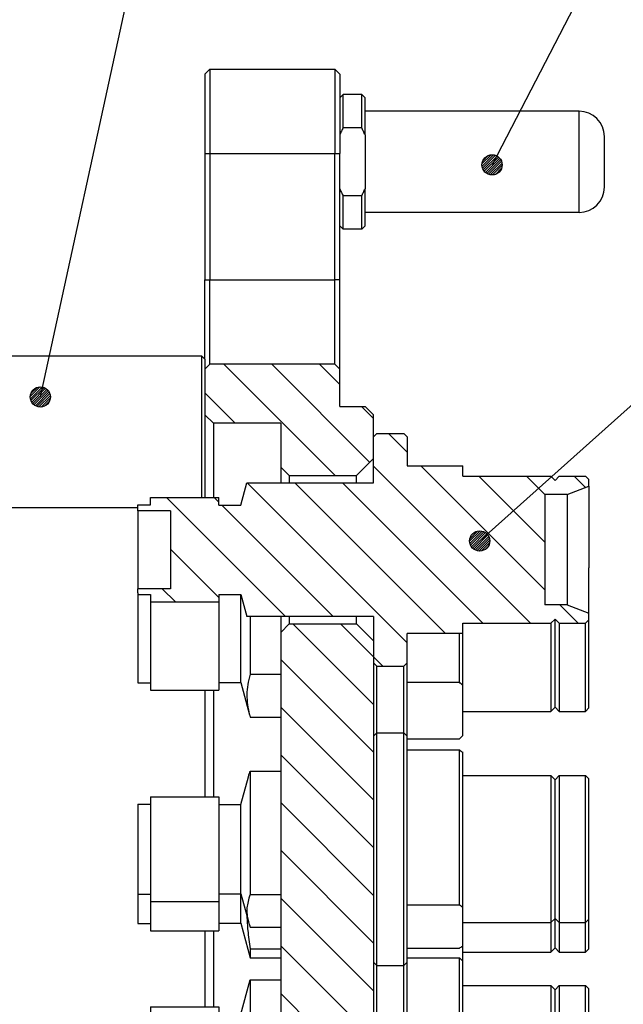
# Model space of a CAD drawing. Extents: x -401 to 590, y -380 to 320.
# Tile 13 of 54: x 274 to 310, y 12 to 70. Entities that reach past the tile are written whole.
import ezdxf

# ---------------------------------------------------------------- set-up
doc = ezdxf.new("R2010")
doc.units = 0
doc.linetypes.add('DASHED', pattern=[15, 7, -8])
doc.layers.get('0').update_dxf_attribs({"linetype": 'CONTINUOUS'})
doc.layers.add('1', color=7, linetype='CONTINUOUS')
pattern_1 = [(135, (0, 0), (-1.414214, -1.414214), [])]
pattern_2 = [(45, (0, 0), (-0.070710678, 0.070710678), [])]

# ---------------------------------------------------------------- blocks, each defined once
blk = doc.blocks.new('CON_PLATE__111', base_point=(285.439, -67.486))
at = {"linetype": 'CONTINUOUS'}
h = blk.add_hatch(dxfattribs=at)
h.set_pattern_fill('USER', color=5, scale=2, angle=135, pattern_type=0)
h.set_pattern_definition(pattern_1)
h.paths.add_polyline_path([(293.139, 50.014), (285.739, 50.014), (285.439, 49.714), (285.439, 48.414), (285.439, 47.014), (285.939, 46.514), (289.939, 46.514), (289.939, 43.914), (290.439, 43.414), (294.439, 43.414), (295.439, 44.414), (295.439, 45.714), (295.439, 47.014), (294.939, 47.514), (293.439, 47.514), (293.439, 49.714)])
h = blk.add_hatch(dxfattribs=at)
h.set_pattern_fill('USER', color=5, scale=2, angle=135, pattern_type=0)
h.set_pattern_definition(pattern_1)
h.paths.add_polyline_path([(295.439, 31.68), (295.439, 29.038), (295.439, 27.963), (295.439, 27.089), (295.439, 26.214), (295.439, 25.932), (295.439, 24.274), (295.439, 19.821), (295.439, 18.615), (295.439, 16.593), (295.439, 15.515), (295.439, 15.246), (295.439, 14.754), (295.439, 14.563), (295.439, 13.575), (295.439, 12.814), (295.439, 9.74), (295.439, 6.714), (295.439, 5.014), (294.439, 5.014), (294.439, 2.148), (294.439, -4.986), (295.439, -4.986), (295.439, -6.686), (295.439, -9.713), (295.439, -12.786), (295.439, -13.548), (295.439, -14.536), (295.439, -14.726), (295.439, -15.219), (295.439, -15.488), (295.439, -16.566), (295.439, -18.588), (295.439, -19.794), (295.439, -24.246), (295.439, -25.905), (295.439, -26.186), (295.439, -26.962), (295.439, -27.061), (295.439, -27.936), (295.439, -29.011), (295.439, -31.653), (295.439, -32.286), (295.439, -33.586), (294.439, -34.586), (290.439, -34.586), (289.939, -34.086), (289.939, 34.114), (290.439, 34.614), (294.439, 34.614), (295.439, 33.614), (295.439, 32.314)])
at = {"color": 5, "linetype": 'CONTINUOUS'}
for p, q in [((285.439, 67.214), (285.739, 67.514)), ((285.439, 67.214), (285.439, 62.514)), ((285.739, 67.514), (293.139, 67.514)), ((285.739, 67.514), (285.739, 62.514)), ((293.439, 67.214), (293.139, 67.514)), ((293.139, 67.514), (293.139, 62.514)), ((293.439, 67.214), (293.439, 65.814)), ((293.439, 65.814), (293.439, 64.964)), ((293.439, 64.964), (293.439, 63.607)), ((293.439, 63.607), (293.439, 62.514)), ((285.439, 62.514), (285.439, 55.014)), ((285.439, 62.514), (285.739, 62.514)), ((285.739, 62.514), (285.739, 55.014)), ((285.739, 62.514), (293.139, 62.514)), ((293.139, 62.514), (293.439, 62.514)), ((293.139, 55.014), (293.139, 62.514)), ((293.439, 60.421), (293.439, 62.514)), ((293.439, 59.064), (293.439, 60.421)), ((293.439, 58.214), (293.439, 59.064)), ((293.439, 55.014), (293.439, 58.214)), ((285.439, 55.014), (285.739, 55.014)), ((285.439, 50.314), (285.439, 55.014)), ((285.739, 50.014), (285.739, 55.014)), ((285.739, 55.014), (293.139, 55.014)), ((293.139, 50.014), (293.139, 55.014)), ((293.439, 55.014), (293.139, 55.014)), ((293.439, 49.714), (293.439, 55.014)), ((285.439, 50.314), (285.439, 49.714)), ((285.739, 50.014), (285.439, 49.714)), ((285.439, 49.714), (285.439, 48.414)), ((293.139, 50.014), (285.739, 50.014)), ((293.439, 49.714), (293.139, 50.014)), ((293.439, 47.514), (293.439, 49.714)), ((285.439, 48.414), (285.439, 47.014)), ((293.439, 47.514), (294.939, 47.514)), ((295.439, 47.014), (294.939, 47.514)), ((285.439, 47.014), (285.439, 43.614)), ((285.939, 46.514), (285.439, 47.014)), ((295.439, 45.714), (295.439, 47.014)), ((289.939, 46.514), (285.939, 46.514)), ((285.939, 46.514), (285.939, 42.114)), ((289.939, 46.514), (289.939, 43.914)), ((295.439, 44.414), (295.439, 45.714)), ((294.439, 43.414), (295.439, 44.414)), ((290.439, 43.414), (289.939, 43.914)), ((289.939, 43.914), (289.939, 42.974)), ((285.439, 43.614), (285.439, 42.114)), ((290.439, 43.414), (290.439, 42.974)), ((290.439, 43.414), (294.439, 43.414)), ((294.439, 42.974), (294.439, 43.414)), ((289.939, 35.054), (289.939, 34.114)), ((290.439, 35.054), (290.439, 34.614)), ((294.439, 34.614), (294.439, 35.054)), ((290.439, 34.614), (289.939, 34.114)), ((290.439, 34.614), (294.439, 34.614)), ((294.439, 34.614), (295.439, 33.614)), ((289.939, 34.114), (289.939, -34.086)), ((295.439, 33.614), (295.439, 32.314)), ((295.439, 32.314), (295.439, 31.68)), ((295.439, 31.68), (295.439, 29.038)), ((285.439, 30.689), (285.439, 24.363)), ((285.939, 30.689), (285.939, 24.363)), ((295.439, 29.038), (295.439, 27.963)), ((295.439, 27.963), (295.439, 27.089)), ((295.439, 27.089), (295.439, 26.214)), ((295.439, 26.214), (295.439, 25.932)), ((295.439, 25.932), (295.439, 24.274)), ((295.439, 24.274), (295.439, 19.821)), ((295.439, 19.821), (295.439, 18.615)), ((295.439, 18.615), (295.439, 16.593)), ((285.439, 16.414), (285.439, 11.915)), ((285.939, 16.414), (285.939, 11.915)), ((295.439, 16.593), (295.439, 15.515)), ((295.439, 15.515), (295.439, 15.246)), ((295.439, 15.246), (295.439, 14.754)), ((295.439, 14.754), (295.439, 14.563)), ((295.439, 14.563), (295.439, 13.575)), ((295.439, 13.575), (295.439, 12.814)), ((295.439, 12.814), (295.439, 9.74))]:
    blk.add_line(p, q, dxfattribs=at)
at = {"color": 5, "linetype": 'DASHED'}
for p, q in [((295.439, 42.974), (295.439, 44.414)), ((295.439, 35.054), (295.439, 33.614))]:
    blk.add_line(p, q, dxfattribs=at)
blk = doc.blocks.new('GUIDE_PIN_2__112', base_point=(293.439, 58.014))
at = {"color": 7, "linetype": 'CONTINUOUS'}
for p, q in [((293.439, 65.814), (293.639, 66.014)), ((294.739, 66.014), (293.639, 66.014)), ((293.639, 64.038), (293.639, 66.014)), ((294.939, 65.814), (294.739, 66.014)), ((294.739, 64.038), (294.739, 66.014)), ((294.939, 65.014), (294.939, 65.814)), ((294.939, 63.607), (294.939, 65.014)), ((307.639, 65.014), (294.939, 65.014)), ((294.739, 64.038), (293.639, 64.038)), ((294.939, 63.607), (294.939, 60.421)), ((309.139, 62.014), (309.139, 63.514)), ((309.139, 60.514), (309.139, 62.014)), ((294.939, 59.014), (294.939, 60.421)), ((294.739, 59.989), (293.639, 59.989)), ((293.639, 58.014), (293.639, 59.989)), ((294.739, 58.014), (294.739, 59.989)), ((294.939, 58.214), (294.939, 59.014)), ((307.639, 59.014), (294.939, 59.014)), ((293.439, 58.214), (293.639, 58.014)), ((294.739, 58.014), (293.639, 58.014)), ((294.939, 58.214), (294.739, 58.014))]:
    blk.add_line(p, q, dxfattribs=at)
at = {"color": 7, "linetype": 'DASHED'}
for p, q in [((293.439, 65.814), (293.439, 64.964)), ((293.439, 64.964), (293.439, 63.607)), ((293.439, 63.607), (293.439, 62.514)), ((293.439, 60.421), (293.439, 62.514)), ((293.439, 59.064), (293.439, 60.421)), ((293.439, 58.214), (293.439, 59.064))]:
    blk.add_line(p, q, dxfattribs=at)
at = {"color": 3, "linetype": 'CONTINUOUS'}
for p, q in [((307.639, 62.014), (307.639, 65.014)), ((307.639, 59.014), (307.639, 62.014))]:
    blk.add_line(p, q, dxfattribs=at)
at = {"color": 7, "linetype": 'CONTINUOUS'}
for centre, start, end in [((307.639, 63.514), 0, 90), ((307.639, 60.514), -90, 0)]:
    blk.add_arc(centre, 1.5, start, end, dxfattribs=at)
for points, knots in [([(293.639, 64.038), (293.602, 63.966), (293.567, 63.894), (293.535, 63.824), (293.501, 63.75), (293.469, 63.678), (293.439, 63.607)], [1.0386637, 1.0386637, 1.0386637, 1.0386637, 1.276482, 1.276482, 1.276482, 1.5141513, 1.5141513, 1.5141513, 1.5141513]), ([(294.939, 63.607), (294.909, 63.678), (294.877, 63.75), (294.842, 63.824), (294.81, 63.894), (294.775, 63.966), (294.739, 64.038)], [1.5682411, 1.5682411, 1.5682411, 1.5682411, 1.8059117, 1.8059117, 1.8059117, 2.0437287, 2.0437287, 2.0437287, 2.0437287]), ([(293.439, 60.421), (293.469, 60.349), (293.501, 60.277), (293.535, 60.203), (293.567, 60.133), (293.602, 60.062), (293.639, 59.989)], [1.4993696, 1.4993696, 1.4993696, 1.4993696, 1.7370389, 1.7370389, 1.7370389, 1.9748571, 1.9748571, 1.9748571, 1.9748571]), ([(294.739, 59.989), (294.775, 60.062), (294.81, 60.133), (294.842, 60.203), (294.877, 60.277), (294.909, 60.349), (294.939, 60.421)], [1.0918161, 1.0918161, 1.0918161, 1.0918161, 1.3296331, 1.3296331, 1.3296331, 1.5673036, 1.5673036, 1.5673036, 1.5673036])]:
    blk.add_open_spline(points, degree=3, knots=knots, dxfattribs=at)
blk = doc.blocks.new('SPACER__113', base_point=(255.779, 41.514))
at = {"color": 7, "linetype": 'CONTINUOUS'}
for p, q in [((262.779, 50.314), (262.979, 50.514)), ((262.979, 50.514), (262.979, 41.514)), ((262.979, 50.514), (267.779, 50.514)), ((267.779, 50.514), (267.779, 49.464)), ((273.779, 50.514), (273.779, 49.464)), ((273.779, 50.514), (285.239, 50.514)), ((285.239, 50.514), (285.239, 42.114)), ((285.439, 50.314), (285.239, 50.514)), ((267.779, 49.464), (273.779, 49.464)), ((255.779, 48.014), (256.279, 48.514)), ((256.279, 43.514), (256.279, 48.514)), ((256.779, 48.514), (256.279, 48.514)), ((255.779, 44.014), (255.779, 48.014)), ((255.779, 44.014), (256.279, 43.514)), ((256.779, 43.514), (256.279, 43.514)), ((267.779, 42.564), (267.779, 41.514)), ((267.779, 42.564), (273.779, 42.564)), ((273.779, 42.564), (273.779, 41.514)), ((262.779, 41.714), (262.979, 41.514)), ((262.979, 41.514), (267.779, 41.514)), ((273.779, 41.514), (281.459, 41.514))]:
    blk.add_line(p, q, dxfattribs=at)
at = {"color": 7, "linetype": 'DASHED'}
for p, q in [((262.779, 50.314), (262.779, 49.189)), ((285.439, 50.314), (285.439, 49.714)), ((285.439, 49.714), (285.439, 48.414)), ((262.779, 49.189), (262.779, 43.814)), ((285.439, 48.414), (285.439, 47.014)), ((285.439, 47.014), (285.439, 43.614)), ((262.779, 43.814), (262.779, 42.839)), ((285.439, 43.614), (285.439, 42.114)), ((262.779, 42.839), (262.779, 41.714))]:
    blk.add_line(p, q, dxfattribs=at)
blk = doc.blocks.new('CON_MALE_OUT__114', base_point=(281.459, 32.114))
at = {"linetype": 'CONTINUOUS'}
h = blk.add_hatch(dxfattribs=at)
h.set_pattern_fill('USER', scale=2, angle=135, pattern_type=0)
h.set_pattern_definition(pattern_1)
h.paths.add_polyline_path([(281.459, 36.454), (281.459, 36.704), (283.389, 36.704), (283.389, 41.324), (281.459, 41.324), (281.459, 41.679), (282.219, 41.679), (282.219, 42.114), (286.269, 42.114), (286.269, 41.664), (287.579, 41.664), (287.93, 42.974), (295.439, 42.974), (295.439, 44.414), (295.439, 45.714), (295.639, 45.914), (297.239, 45.914), (297.439, 45.714), (297.439, 43.989), (300.739, 43.989), (300.739, 43.374), (305.959, 43.374), (306.209, 43.124), (306.459, 43.374), (308.009, 43.374), (308.209, 43.174), (308.209, 42.78), (306.929, 42.289), (305.609, 42.289), (305.609, 35.739), (306.929, 35.739), (308.209, 35.247), (308.209, 34.854), (308.009, 34.654), (306.459, 34.654), (306.209, 34.904), (305.959, 34.654), (300.739, 34.654), (300.739, 34.039), (297.439, 34.039), (297.439, 32.314), (297.239, 32.114), (295.639, 32.114), (295.439, 32.314), (295.439, 33.614), (295.439, 35.054), (287.93, 35.054), (287.579, 36.364), (286.269, 36.364), (286.269, 35.914), (282.219, 35.914), (282.219, 36.349), (281.459, 36.349)])
at = {"color": 7, "linetype": 'CONTINUOUS'}
for p, q in [((295.439, 45.714), (295.639, 45.914)), ((295.439, 44.414), (295.439, 45.714)), ((295.639, 45.914), (297.239, 45.914)), ((297.439, 45.714), (297.239, 45.914)), ((297.439, 45.714), (297.439, 43.989)), ((295.439, 42.974), (295.439, 44.414)), ((297.439, 43.989), (300.739, 43.989)), ((300.739, 43.374), (300.739, 43.989)), ((300.739, 43.374), (305.959, 43.374)), ((306.209, 43.124), (305.959, 43.374)), ((306.209, 43.124), (306.459, 43.374)), ((306.459, 43.374), (308.009, 43.374)), ((308.209, 43.174), (308.009, 43.374)), ((287.579, 41.664), (287.93, 42.974)), ((287.93, 42.974), (295.439, 42.974)), ((306.929, 42.289), (308.209, 42.78)), ((308.209, 42.78), (308.209, 43.174)), ((308.209, 42.78), (308.209, 37.949)), ((282.219, 41.679), (282.219, 42.114)), ((282.219, 42.114), (286.269, 42.114)), ((286.269, 41.664), (286.269, 42.114)), ((305.609, 42.289), (305.609, 35.739)), ((306.929, 42.289), (305.609, 42.289)), ((306.929, 42.289), (306.929, 37.064)), ((281.459, 41.324), (281.459, 41.679)), ((281.459, 41.679), (282.219, 41.679)), ((286.269, 41.664), (287.579, 41.664)), ((281.459, 41.324), (281.459, 36.704)), ((283.389, 41.324), (281.459, 41.324)), ((283.389, 41.324), (283.389, 36.704)), ((308.209, 35.247), (308.209, 37.949)), ((306.929, 37.064), (306.929, 35.739)), ((283.389, 36.704), (281.459, 36.704)), ((281.459, 36.454), (281.459, 36.704)), ((281.459, 36.454), (281.459, 36.349)), ((281.459, 36.349), (282.219, 36.349)), ((282.219, 36.349), (282.219, 35.914)), ((286.269, 36.364), (287.579, 36.364)), ((286.269, 36.364), (286.269, 35.914)), ((287.579, 36.364), (287.93, 35.054)), ((282.219, 35.914), (286.269, 35.914)), ((306.929, 35.739), (305.609, 35.739)), ((306.929, 35.739), (308.209, 35.247)), ((295.439, 35.054), (287.93, 35.054)), ((295.439, 35.054), (295.439, 33.614)), ((308.209, 34.854), (308.209, 35.247)), ((300.739, 34.654), (305.959, 34.654)), ((300.739, 34.039), (300.739, 34.654)), ((306.209, 34.904), (305.959, 34.654)), ((306.209, 34.904), (306.459, 34.654)), ((306.459, 34.654), (308.009, 34.654)), ((308.209, 34.854), (308.009, 34.654)), ((300.739, 34.039), (297.439, 34.039)), ((297.439, 32.314), (297.439, 34.039)), ((295.439, 33.614), (295.439, 32.314)), ((295.439, 32.314), (295.639, 32.114)), ((295.639, 32.114), (297.239, 32.114)), ((297.439, 32.314), (297.239, 32.114))]:
    blk.add_line(p, q, dxfattribs=at)
blk = doc.blocks.new('CON_MALE_OUT_12__115', base_point=(281.459, 26.889))
at = {"color": 7, "linetype": 'DASHED'}
for p, q in [((308.209, 35.247), (308.209, 37.949)), ((306.929, 37.064), (306.929, 35.739)), ((281.459, 36.454), (281.459, 36.349)), ((282.219, 36.349), (282.219, 35.914)), ((286.269, 36.364), (286.269, 35.914)), ((295.439, 35.054), (295.439, 33.614)), ((308.209, 34.854), (308.209, 35.247)), ((300.739, 34.039), (300.739, 34.654)), ((297.439, 32.314), (297.439, 34.039)), ((295.439, 33.614), (295.439, 32.314)), ((295.439, 32.314), (295.439, 31.68)), ((295.439, 31.68), (295.439, 29.038)), ((295.439, 29.038), (295.439, 27.963)), ((295.639, 27.813), (295.639, 28.163)), ((297.239, 27.813), (297.239, 28.163)), ((295.439, 27.963), (295.439, 27.089)), ((295.639, 26.889), (295.639, 27.813)), ((297.239, 26.889), (297.239, 27.813)), ((297.439, 27.803), (297.439, 27.963)), ((297.439, 27.143), (297.439, 27.803)), ((297.439, 27.089), (297.439, 27.143))]:
    blk.add_line(p, q, dxfattribs=at)
at = {"color": 7, "linetype": 'CONTINUOUS'}
for p, q in [((281.459, 36.349), (281.459, 31.124)), ((287.579, 31.494), (287.579, 36.364)), ((282.219, 35.914), (282.219, 31.124)), ((286.269, 35.914), (286.269, 31.139)), ((288.128, 35.054), (288.128, 31.625)), ((305.959, 34.654), (305.959, 29.429)), ((306.209, 30.229), (306.209, 34.904)), ((306.459, 34.654), (306.459, 29.429)), ((308.009, 30.013), (308.009, 34.654)), ((308.209, 30.186), (308.209, 34.854)), ((300.539, 31.157), (300.539, 34.039)), ((300.739, 30.971), (300.739, 34.039)), ((295.639, 28.163), (295.639, 32.114)), ((297.239, 28.163), (297.239, 32.114)), ((297.439, 31.724), (297.439, 32.314)), ((288.128, 31.625), (289.939, 31.625)), ((297.439, 31.157), (297.439, 31.724)), ((281.459, 31.124), (282.219, 31.124)), ((282.219, 31.124), (282.219, 30.689)), ((286.269, 31.139), (287.579, 31.139)), ((286.269, 31.139), (286.269, 30.689)), ((287.579, 31.139), (287.579, 31.494)), ((287.579, 31.139), (288.094, 29.216)), ((297.439, 27.963), (297.439, 31.157)), ((297.439, 31.157), (300.539, 31.157)), ((300.739, 29.429), (300.739, 30.971)), ((282.219, 30.689), (286.269, 30.689)), ((306.209, 29.679), (306.209, 30.229)), ((308.009, 29.429), (308.009, 30.013)), ((308.209, 29.629), (308.209, 30.186)), ((300.739, 27.989), (300.739, 29.429)), ((300.739, 29.429), (305.959, 29.429)), ((306.209, 29.679), (305.959, 29.429)), ((306.209, 29.679), (306.459, 29.429)), ((306.459, 29.429), (308.009, 29.429)), ((308.209, 29.629), (308.009, 29.429)), ((288.128, 29.093), (289.939, 29.093)), ((297.439, 27.803), (300.539, 27.803))]:
    blk.add_line(p, q, dxfattribs=at)
for points, knots in [([(288.128, 31.625), (288.066, 31.412), (288.02, 31.214), (287.988, 31.025), (287.952, 30.817), (287.933, 30.618), (287.93, 30.421), (287.927, 30.222), (287.939, 30.023), (287.969, 29.817), (287.996, 29.627), (288.037, 29.428), (288.094, 29.216)], [0.984054, 0.984054, 0.984054, 0.984054, 1.600653, 1.600653, 1.600653, 2.207458, 2.207458, 2.207458, 2.813131, 2.813131, 2.813131, 3.427361, 3.427361, 3.427361, 3.427361]), ([(300.739, 30.971), (300.707, 31.002), (300.674, 31.033), (300.64, 31.064), (300.607, 31.095), (300.573, 31.126), (300.539, 31.157)], [2.3377258, 2.3377258, 2.3377258, 2.3377258, 2.4734801, 2.4734801, 2.4734801, 2.6110385, 2.6110385, 2.6110385, 2.6110385]), ([(288.094, 29.216), (288.099, 29.196), (288.105, 29.175), (288.11, 29.155), (288.116, 29.134), (288.122, 29.114), (288.128, 29.093)], [5.8187074, 5.8187074, 5.8187074, 5.8187074, 5.8822701, 5.8822701, 5.8822701, 5.9459599, 5.9459599, 5.9459599, 5.9459599]), ([(300.539, 27.803), (300.573, 27.834), (300.607, 27.865), (300.64, 27.896), (300.674, 27.927), (300.707, 27.958), (300.739, 27.989)], [1.9818255, 1.9818255, 1.9818255, 1.9818255, 2.119384, 2.119384, 2.119384, 2.2551383, 2.2551383, 2.2551383, 2.2551383])]:
    blk.add_open_spline(points, degree=3, knots=knots, dxfattribs=at)
blk = doc.blocks.new('CON_MALE_OUT_11__118', base_point=(281.459, 12.614))
at = {"color": 7, "linetype": 'DASHED'}
for p, q in [((295.639, 16.064), (295.639, 26.414)), ((297.239, 16.064), (297.239, 26.414)), ((295.439, 26.214), (295.439, 25.932)), ((295.439, 25.932), (295.439, 24.274)), ((297.439, 25.514), (297.439, 26.214)), ((297.439, 20.913), (297.439, 25.514)), ((300.539, 19.931), (300.539, 25.514)), ((300.739, 23.874), (300.739, 25.314)), ((288.128, 24.214), (288.128, 19.726)), ((295.439, 24.274), (295.439, 19.821)), ((300.739, 19.608), (300.739, 23.874)), ((305.959, 23.874), (305.959, 16.903)), ((306.209, 17.466), (306.209, 23.624)), ((306.459, 23.874), (306.459, 16.903)), ((308.009, 17.334), (308.009, 23.874)), ((308.209, 17.434), (308.209, 23.674)), ((282.219, 22.614), (282.219, 22.179)), ((286.269, 22.614), (286.269, 22.164)), ((281.459, 22.179), (281.459, 18.598)), ((282.219, 22.179), (282.219, 18.598)), ((286.269, 22.164), (286.269, 18.613)), ((287.579, 18.815), (287.579, 22.164)), ((297.439, 19.931), (297.439, 20.913)), ((297.439, 18.384), (297.439, 19.931)), ((295.439, 19.821), (295.439, 18.615)), ((300.739, 17.807), (300.739, 19.608)), ((287.579, 18.613), (287.579, 18.815)), ((282.219, 18.598), (282.219, 18.163)), ((286.269, 18.613), (286.269, 18.163)), ((295.439, 18.615), (295.439, 16.593)), ((297.439, 17.95), (297.439, 18.384)), ((297.439, 15.515), (297.439, 17.95)), ((300.739, 16.903), (300.739, 17.807)), ((306.209, 17.459), (306.209, 17.466)), ((306.209, 17.153), (306.209, 17.459)), ((308.009, 17.235), (308.009, 17.334)), ((308.009, 16.903), (308.009, 17.235)), ((308.209, 17.419), (308.209, 17.434)), ((308.209, 17.103), (308.209, 17.419)), ((295.439, 16.593), (295.439, 15.515)), ((300.739, 15.526), (300.739, 16.903)), ((295.639, 15.715), (295.639, 16.064)), ((297.239, 15.715), (297.239, 16.064)), ((295.439, 15.515), (295.439, 15.246)), ((295.439, 15.246), (295.439, 14.754)), ((295.639, 14.888), (295.639, 15.715)), ((297.239, 14.888), (297.239, 15.715)), ((297.439, 15.383), (297.439, 15.515)), ((297.439, 14.815), (297.439, 15.383)), ((295.439, 14.754), (295.439, 14.563)), ((295.639, 14.363), (295.639, 14.888)), ((297.239, 14.363), (297.239, 14.888)), ((297.439, 14.563), (297.439, 14.815)), ((300.739, 14.444), (300.739, 14.615)), ((295.439, 14.563), (295.439, 13.575)), ((295.639, 12.614), (295.639, 14.363)), ((297.239, 12.614), (297.239, 14.363)), ((297.439, 14.121), (297.439, 14.563)), ((297.439, 13.514), (297.439, 14.121)), ((300.539, 13.514), (300.539, 14.121)), ((300.739, 13.714), (300.739, 14.444)), ((295.439, 13.575), (295.439, 12.814)), ((297.439, 12.814), (297.439, 13.514))]:
    blk.add_line(p, q, dxfattribs=at)
at = {"color": 7, "linetype": 'CONTINUOUS'}
for p, q in [((281.459, 18.598), (281.459, 16.849)), ((282.219, 18.163), (282.219, 16.849)), ((286.269, 18.163), (286.269, 16.864)), ((287.579, 18.189), (287.579, 18.613)), ((287.579, 16.864), (287.579, 18.189)), ((306.209, 15.404), (306.209, 17.153)), ((308.209, 15.354), (308.209, 17.103)), ((281.459, 16.849), (282.219, 16.849)), ((282.219, 16.849), (282.219, 16.414)), ((282.219, 16.414), (286.269, 16.414)), ((286.269, 16.864), (287.579, 16.864)), ((286.269, 16.864), (286.269, 16.414)), ((287.579, 16.864), (288.128, 14.814)), ((305.959, 16.903), (305.959, 15.154)), ((306.459, 16.903), (306.459, 15.154)), ((308.009, 15.154), (308.009, 16.903)), ((288.128, 15.341), (289.939, 15.341)), ((288.128, 15.341), (288.128, 14.814)), ((300.739, 15.154), (300.739, 15.526)), ((306.209, 15.404), (305.959, 15.154)), ((306.209, 15.404), (306.459, 15.154)), ((308.209, 15.354), (308.009, 15.154)), ((288.128, 14.814), (289.939, 14.814)), ((300.739, 15.154), (305.959, 15.154)), ((300.739, 14.615), (300.739, 15.154)), ((306.459, 15.154), (308.009, 15.154))]:
    blk.add_line(p, q, dxfattribs=at)
blk.add_open_spline([(287.932, 17.293), (287.938, 17.012), (287.955, 16.728), (287.983, 16.434), (288.015, 16.091), (288.063, 15.73), (288.128, 15.341)], degree=3, knots=[3.432617, 3.432617, 3.432617, 3.432617, 4.28857, 4.28857, 4.28857, 5.391423, 5.391423, 5.391423, 5.391423], dxfattribs=at)
blk = doc.blocks.new('CON_MALE_SET_OUT__121', base_point=(281.459, -45.886))
for name, p in [('CON_MALE_OUT__114', (281.459, 32.114)), ('CON_MALE_OUT_12__115', (281.459, 26.889)), ('CON_MALE_OUT_11__118', (281.459, 12.614))]:
    blk.add_blockref(name, p)
blk = doc.blocks.new('COMMON_PARTS__122', base_point=(255.779, -67.486))
for name, p in [('CON_PLATE__111', (285.439, -67.486)), ('GUIDE_PIN_2__112', (293.439, 58.014)), ('SPACER__113', (255.779, 41.514)), ('CON_MALE_SET_OUT__121', (281.459, -45.886))]:
    blk.add_blockref(name, p)
blk = doc.blocks.new('CON_MALE_IN_6__123', base_point=(281.459, -15.688))
at = {"color": 7, "linetype": 'CONTINUOUS'}
for p, q in [((295.439, -2.088), (295.639, -1.888)), ((295.639, -6.148), (295.639, -1.888)), ((295.639, -1.888), (297.239, -1.888)), ((297.239, -6.148), (297.239, -1.888)), ((297.439, -2.088), (297.239, -1.888)), ((297.439, -2.738), (297.439, -2.088)), ((297.439, -2.788), (297.439, -2.738)), ((297.439, -3.34), (297.439, -2.788)), ((297.439, -2.788), (300.539, -2.788)), ((300.739, -2.988), (300.539, -2.788)), ((300.539, -3.34), (300.539, -2.788)), ((297.439, -3.786), (297.439, -3.34)), ((300.539, -3.786), (300.539, -3.34)), ((300.739, -4.13), (300.739, -2.988)), ((297.439, -5.986), (297.439, -3.786)), ((297.439, -3.786), (300.539, -3.786)), ((287.579, -6.138), (288.128, -4.088)), ((288.128, -4.088), (289.939, -4.088)), ((288.128, -4.088), (288.128, -4.686)), ((300.739, -4.346), (300.739, -4.13)), ((300.739, -4.428), (300.739, -4.346)), ((300.739, -4.428), (305.959, -4.428)), ((300.739, -5.786), (300.739, -4.428)), ((305.959, -4.428), (305.959, -13.148)), ((306.209, -4.678), (305.959, -4.428)), ((306.209, -4.678), (306.459, -4.428)), ((306.459, -4.428), (306.459, -13.148)), ((306.459, -4.428), (308.009, -4.428)), ((308.209, -4.628), (308.009, -4.428)), ((308.009, -7.12), (308.009, -4.428)), ((308.209, -7.196), (308.209, -4.628)), ((288.128, -4.686), (288.128, -4.934)), ((288.128, -4.934), (289.939, -4.934)), ((306.209, -7.215), (306.209, -4.678)), ((282.219, -5.688), (286.269, -5.688)), ((282.219, -5.688), (282.219, -6.123)), ((286.269, -5.688), (286.269, -6.138)), ((300.739, -9.639), (300.739, -5.786)), ((281.459, -6.123), (281.459, -11.453)), ((281.459, -6.123), (282.219, -6.123)), ((282.219, -6.123), (282.219, -11.453)), ((286.269, -6.138), (287.579, -6.138)), ((286.269, -6.138), (286.269, -11.438)), ((287.579, -7.774), (287.579, -6.138)), ((295.639, -6.886), (295.639, -6.148)), ((297.239, -6.886), (297.239, -6.148)), ((297.439, -6.686), (297.439, -5.986)), ((295.639, -12.586), (295.639, -6.886)), ((297.239, -12.586), (297.239, -6.886)), ((297.439, -9.983), (297.439, -6.686)), ((306.209, -12.898), (306.209, -7.215)), ((308.009, -13.148), (308.009, -7.12)), ((308.209, -12.948), (308.209, -7.196)), ((287.579, -11.438), (287.579, -7.774)), ((288.128, -9.612), (289.939, -9.612)), ((288.128, -9.612), (288.128, -13.488)), ((300.739, -13.148), (300.739, -9.639)), ((297.439, -12.786), (297.439, -9.983)), ((297.439, -9.983), (300.539, -9.983)), ((300.539, -13.486), (300.539, -9.983)), ((281.459, -11.453), (282.219, -11.453)), ((282.219, -11.453), (282.219, -11.888)), ((286.269, -11.438), (287.579, -11.438)), ((286.269, -11.438), (286.269, -11.888)), ((287.579, -11.438), (288.128, -13.488)), ((282.219, -11.888), (286.269, -11.888)), ((295.639, -14.336), (295.639, -12.586)), ((297.239, -14.336), (297.239, -12.586)), ((297.439, -13.112), (297.439, -12.786)), ((297.439, -13.486), (297.439, -13.112)), ((300.739, -13.148), (305.959, -13.148)), ((300.739, -13.686), (300.739, -13.148)), ((306.209, -12.898), (305.959, -13.148)), ((306.209, -12.898), (306.459, -13.148)), ((306.459, -13.148), (308.009, -13.148)), ((308.209, -12.948), (308.009, -13.148)), ((288.128, -13.488), (289.939, -13.488)), ((297.439, -14.094), (297.439, -13.486)), ((300.539, -14.094), (300.539, -13.486)), ((300.739, -14.417), (300.739, -13.686)), ((297.439, -14.536), (297.439, -14.094)), ((300.539, -14.788), (300.539, -14.094)), ((300.739, -14.588), (300.539, -14.788)), ((300.739, -14.588), (300.739, -14.417)), ((297.439, -14.788), (300.539, -14.788))]:
    blk.add_line(p, q, dxfattribs=at)
at = {"color": 7, "linetype": 'DASHED'}
for p, q in [((295.439, -2.088), (295.439, -2.628)), ((295.439, -2.628), (295.439, -4.028)), ((295.439, -4.028), (295.439, -4.746)), ((295.439, -4.746), (295.439, -4.833)), ((295.439, -4.833), (295.439, -4.986)), ((295.439, -4.986), (295.439, -6.686)), ((295.439, -6.686), (295.439, -9.713)), ((295.439, -9.713), (295.439, -12.786)), ((295.439, -12.786), (295.439, -13.548)), ((295.439, -13.548), (295.439, -14.536)), ((295.439, -14.536), (295.439, -14.726)), ((295.639, -14.861), (295.639, -14.336)), ((297.239, -14.861), (297.239, -14.336)), ((297.439, -14.788), (297.439, -14.536)), ((295.439, -14.726), (295.439, -15.219)), ((295.639, -15.688), (295.639, -14.861)), ((297.239, -15.688), (297.239, -14.861)), ((297.439, -15.356), (297.439, -14.788)), ((295.439, -15.219), (295.439, -15.488)), ((297.439, -15.488), (297.439, -15.356))]:
    blk.add_line(p, q, dxfattribs=at)
at = {"color": 7, "linetype": 'CONTINUOUS'}
for points, knots in [([(300.739, -4.13), (300.707, -4.073), (300.674, -4.015), (300.64, -3.957), (300.607, -3.9), (300.573, -3.843), (300.539, -3.786)], [2.3377258, 2.3377258, 2.3377258, 2.3377258, 2.5366223, 2.5366223, 2.5366223, 2.735789, 2.735789, 2.735789, 2.735789]), ([(288.128, -4.934), (288.063, -5.349), (288.015, -5.733), (287.983, -6.1), (287.947, -6.503), (287.93, -6.889), (287.93, -7.273), (287.93, -7.656), (287.947, -8.042), (287.983, -8.445), (288.015, -8.812), (288.063, -9.197), (288.128, -9.612)], [0.984054, 0.984054, 0.984054, 0.984054, 2.159324, 2.159324, 2.159324, 3.333489, 3.333489, 3.333489, 4.507655, 4.507655, 4.507655, 5.682925, 5.682925, 5.682925, 5.682925]), ([(300.539, -9.983), (300.573, -9.925), (300.607, -9.868), (300.64, -9.812), (300.674, -9.754), (300.707, -9.696), (300.739, -9.639)], [1.9818255, 1.9818255, 1.9818255, 1.9818255, 2.1809923, 2.1809923, 2.1809923, 2.3798888, 2.3798888, 2.3798888, 2.3798888])]:
    blk.add_open_spline(points, degree=3, knots=knots, dxfattribs=at)
blk = doc.blocks.new('CON_MALE_IN_7__124', base_point=(281.459, 1.915))
at = {"color": 7, "linetype": 'DASHED'}
for p, q in [((295.439, 15.515), (295.439, 15.246)), ((295.439, 15.246), (295.439, 14.754)), ((295.639, 14.888), (295.639, 15.715)), ((297.239, 14.888), (297.239, 15.715)), ((297.439, 15.383), (297.439, 15.515)), ((297.439, 14.815), (297.439, 15.383)), ((295.439, 14.754), (295.439, 14.563)), ((295.639, 14.363), (295.639, 14.888)), ((297.239, 14.363), (297.239, 14.888)), ((297.439, 14.563), (297.439, 14.815)), ((295.439, 14.563), (295.439, 13.575)), ((295.439, 13.575), (295.439, 12.814)), ((295.439, 12.814), (295.439, 9.74)), ((295.439, 9.74), (295.439, 6.714)), ((295.439, 6.714), (295.439, 5.014)), ((295.439, 5.014), (295.439, 4.86)), ((295.439, 4.86), (295.439, 4.774)), ((295.439, 4.774), (295.439, 4.055)), ((295.439, 4.055), (295.439, 2.655)), ((295.439, 2.655), (295.439, 2.148)), ((295.439, 2.148), (295.439, 2.115))]:
    blk.add_line(p, q, dxfattribs=at)
at = {"color": 7, "linetype": 'CONTINUOUS'}
for p, q in [((297.439, 14.815), (300.539, 14.815)), ((300.739, 14.615), (300.539, 14.815)), ((300.539, 14.121), (300.539, 14.815)), ((300.739, 14.444), (300.739, 14.615)), ((295.639, 12.614), (295.639, 14.363)), ((297.239, 12.614), (297.239, 14.363)), ((297.439, 14.121), (297.439, 14.563)), ((297.439, 13.514), (297.439, 14.121)), ((300.539, 13.514), (300.539, 14.121)), ((300.739, 13.714), (300.739, 14.444)), ((287.579, 11.465), (288.128, 13.515)), ((288.128, 13.515), (289.939, 13.515)), ((288.128, 13.515), (288.128, 9.639)), ((297.439, 12.814), (297.439, 13.514)), ((300.539, 10.01), (300.539, 13.514)), ((300.739, 13.175), (300.739, 13.714)), ((300.739, 13.175), (305.959, 13.175)), ((300.739, 9.666), (300.739, 13.175)), ((305.959, 13.175), (305.959, 4.455)), ((306.209, 12.925), (305.959, 13.175)), ((306.209, 12.925), (306.459, 13.175)), ((306.209, 7.242), (306.209, 12.925)), ((306.459, 13.175), (306.459, 4.455)), ((306.459, 13.175), (308.009, 13.175)), ((308.209, 12.975), (308.009, 13.175)), ((308.009, 7.147), (308.009, 13.175)), ((308.209, 7.223), (308.209, 12.975)), ((295.639, 6.914), (295.639, 12.614)), ((297.239, 6.914), (297.239, 12.614)), ((297.439, 11.058), (297.439, 12.814)), ((282.219, 11.915), (282.219, 11.48)), ((282.219, 11.915), (286.269, 11.915)), ((286.269, 11.915), (286.269, 11.465)), ((281.459, 11.48), (282.219, 11.48)), ((281.459, 11.48), (281.459, 6.15)), ((282.219, 11.48), (282.219, 6.15)), ((286.269, 11.465), (286.269, 6.165)), ((286.269, 11.465), (287.579, 11.465)), ((287.579, 7.801), (287.579, 11.465)), ((297.439, 10.01), (297.439, 11.058)), ((297.439, 10.01), (300.539, 10.01)), ((297.439, 6.714), (297.439, 10.01)), ((288.128, 9.639), (289.939, 9.639)), ((300.739, 5.814), (300.739, 9.666)), ((287.579, 6.165), (287.579, 7.801)), ((306.209, 4.705), (306.209, 7.242)), ((308.009, 4.455), (308.009, 7.147)), ((308.209, 4.655), (308.209, 7.223)), ((295.639, 6.175), (295.639, 6.914)), ((297.239, 6.175), (297.239, 6.914)), ((297.439, 6.014), (297.439, 6.714)), ((281.459, 6.15), (282.219, 6.15)), ((282.219, 6.15), (282.219, 5.715)), ((286.269, 6.165), (287.579, 6.165)), ((286.269, 6.165), (286.269, 5.715)), ((287.579, 6.165), (288.128, 4.115)), ((295.639, 1.915), (295.639, 6.175)), ((297.239, 1.915), (297.239, 6.175)), ((297.439, 4.501), (297.439, 6.014)), ((282.219, 5.715), (286.269, 5.715)), ((300.739, 4.455), (300.739, 5.814)), ((288.128, 4.961), (289.939, 4.961)), ((288.128, 4.961), (288.128, 4.714)), ((288.128, 4.714), (288.128, 4.115)), ((306.209, 4.705), (305.959, 4.455)), ((306.209, 4.705), (306.459, 4.455)), ((288.128, 4.115), (289.939, 4.115)), ((297.439, 3.813), (297.439, 4.501)), ((300.739, 4.455), (305.959, 4.455)), ((300.739, 4.374), (300.739, 4.455)), ((300.739, 4.157), (300.739, 4.374)), ((300.739, 3.015), (300.739, 4.157)), ((306.459, 4.455), (308.009, 4.455)), ((308.209, 4.655), (308.009, 4.455)), ((297.439, 3.813), (300.539, 3.813)), ((297.439, 3.368), (297.439, 3.813)), ((300.539, 3.368), (300.539, 3.813)), ((297.439, 2.815), (297.439, 3.368)), ((300.539, 2.815), (300.539, 3.368)), ((300.739, 3.015), (300.539, 2.815)), ((297.439, 2.815), (300.539, 2.815)), ((297.439, 2.115), (297.439, 2.815)), ((295.439, 2.115), (295.639, 1.915)), ((295.639, 1.915), (297.239, 1.915)), ((297.439, 2.115), (297.239, 1.915))]:
    blk.add_line(p, q, dxfattribs=at)
for points, knots in [([(300.739, 9.666), (300.707, 9.723), (300.674, 9.781), (300.64, 9.839), (300.607, 9.895), (300.573, 9.953), (300.539, 10.01)], [2.3377258, 2.3377258, 2.3377258, 2.3377258, 2.5366223, 2.5366223, 2.5366223, 2.735789, 2.735789, 2.735789, 2.735789]), ([(288.128, 9.639), (288.063, 9.224), (288.015, 8.839), (287.983, 8.473), (287.947, 8.07), (287.93, 7.684), (287.93, 7.3), (287.93, 6.916), (287.947, 6.53), (287.983, 6.127), (288.015, 5.76), (288.063, 5.376), (288.128, 4.961)], [0.984054, 0.984054, 0.984054, 0.984054, 2.159324, 2.159324, 2.159324, 3.333489, 3.333489, 3.333489, 4.507655, 4.507655, 4.507655, 5.682925, 5.682925, 5.682925, 5.682925]), ([(300.539, 3.813), (300.573, 3.87), (300.607, 3.927), (300.64, 3.984), (300.674, 4.042), (300.707, 4.1), (300.739, 4.157)], [1.9818255, 1.9818255, 1.9818255, 1.9818255, 2.1809923, 2.1809923, 2.1809923, 2.3798888, 2.3798888, 2.3798888, 2.3798888])]:
    blk.add_open_spline(points, degree=3, knots=knots, dxfattribs=at)
blk = doc.blocks.new('CON_MALE_IN_8__125', base_point=(281.459, 14.363))
at = {"color": 7, "linetype": 'CONTINUOUS'}
for p, q in [((295.439, 27.963), (295.639, 28.163)), ((295.639, 28.163), (297.239, 28.163)), ((295.639, 27.813), (295.639, 28.163)), ((297.439, 27.963), (297.239, 28.163)), ((297.239, 27.813), (297.239, 28.163)), ((295.639, 26.889), (295.639, 27.813)), ((297.239, 26.889), (297.239, 27.813)), ((297.439, 27.803), (297.439, 27.963)), ((297.439, 27.143), (297.439, 27.803)), ((295.639, 26.414), (295.639, 26.889)), ((297.239, 26.414), (297.239, 26.889)), ((297.439, 27.143), (300.539, 27.143)), ((297.439, 27.089), (297.439, 27.143)), ((297.439, 26.214), (297.439, 27.089)), ((300.539, 25.514), (300.539, 27.143)), ((300.739, 25.623), (300.739, 27)), ((295.639, 16.064), (295.639, 26.414)), ((297.239, 16.064), (297.239, 26.414)), ((288.128, 25.89), (289.939, 25.89)), ((288.128, 25.89), (288.128, 24.214)), ((297.439, 25.514), (297.439, 26.214)), ((287.579, 23.913), (288.017, 25.549)), ((297.439, 20.913), (297.439, 25.514)), ((300.539, 19.931), (300.539, 25.514)), ((300.739, 25.623), (305.959, 25.623)), ((300.739, 25.314), (300.739, 25.623)), ((300.739, 23.874), (300.739, 25.314)), ((306.209, 25.373), (305.959, 25.623)), ((305.959, 25.623), (305.959, 23.874)), ((306.209, 25.373), (306.459, 25.623)), ((306.209, 23.624), (306.209, 25.373)), ((306.459, 25.623), (308.009, 25.623)), ((306.459, 25.623), (306.459, 23.874)), ((308.009, 23.874), (308.009, 25.623)), ((308.209, 25.423), (308.009, 25.623)), ((308.209, 23.674), (308.209, 25.423)), ((282.219, 24.363), (282.219, 23.928)), ((282.219, 24.363), (286.269, 24.363)), ((286.269, 24.363), (286.269, 23.913)), ((288.128, 24.214), (288.128, 19.726)), ((281.459, 23.928), (281.459, 22.179)), ((281.459, 23.928), (282.219, 23.928)), ((282.219, 23.928), (282.219, 22.614)), ((286.269, 23.913), (287.579, 23.913)), ((286.269, 23.913), (286.269, 22.614)), ((287.579, 22.164), (287.579, 23.913)), ((300.739, 19.608), (300.739, 23.874)), ((305.959, 23.874), (305.959, 16.903)), ((306.209, 17.466), (306.209, 23.624)), ((306.459, 23.874), (306.459, 16.903)), ((308.009, 17.334), (308.009, 23.874)), ((308.209, 17.434), (308.209, 23.674)), ((282.219, 22.614), (282.219, 22.179)), ((286.269, 22.614), (286.269, 22.164)), ((281.459, 22.179), (281.459, 18.598)), ((282.219, 22.179), (282.219, 18.598)), ((286.269, 22.164), (286.269, 18.613)), ((287.579, 18.815), (287.579, 22.164)), ((297.439, 19.931), (297.439, 20.913)), ((297.439, 18.384), (297.439, 19.931)), ((300.539, 17.95), (300.539, 19.931)), ((288.128, 19.726), (288.128, 18.573)), ((300.739, 17.807), (300.739, 19.608)), ((287.579, 18.613), (287.579, 18.815)), ((281.459, 18.598), (282.219, 18.598)), ((282.219, 18.598), (282.219, 18.163)), ((282.219, 18.163), (286.269, 18.163)), ((286.269, 18.613), (287.579, 18.613)), ((286.269, 18.613), (286.269, 18.163)), ((287.579, 18.613), (288.017, 16.977)), ((288.128, 18.573), (289.939, 18.573)), ((297.439, 17.95), (297.439, 18.384)), ((297.439, 17.95), (300.539, 17.95)), ((297.439, 15.515), (297.439, 17.95)), ((300.739, 16.903), (300.739, 17.807)), ((306.209, 17.153), (305.959, 16.903)), ((306.209, 17.459), (306.209, 17.466)), ((306.209, 17.153), (306.209, 17.459)), ((306.209, 17.153), (306.459, 16.903)), ((308.009, 17.235), (308.009, 17.334)), ((308.009, 16.903), (308.009, 17.235)), ((308.209, 17.103), (308.009, 16.903)), ((308.209, 17.419), (308.209, 17.434)), ((308.209, 17.103), (308.209, 17.419)), ((288.128, 16.635), (289.939, 16.635)), ((300.739, 16.903), (305.959, 16.903)), ((300.739, 15.526), (300.739, 16.903)), ((306.459, 16.903), (308.009, 16.903)), ((295.639, 15.715), (295.639, 16.064)), ((297.239, 15.715), (297.239, 16.064)), ((295.639, 14.888), (295.639, 15.715)), ((297.239, 14.888), (297.239, 15.715)), ((297.439, 15.383), (297.439, 15.515)), ((297.439, 15.383), (300.539, 15.383)), ((297.439, 14.815), (297.439, 15.383)), ((295.639, 14.363), (295.639, 14.888)), ((297.239, 14.363), (297.239, 14.888)), ((297.439, 14.563), (297.439, 14.815)), ((295.439, 14.563), (295.639, 14.363)), ((295.639, 14.363), (297.239, 14.363)), ((297.439, 14.563), (297.239, 14.363))]:
    blk.add_line(p, q, dxfattribs=at)
at = {"color": 7, "linetype": 'DASHED'}
for p, q in [((295.439, 27.963), (295.439, 27.089)), ((295.439, 27.089), (295.439, 26.214)), ((295.439, 26.214), (295.439, 25.932)), ((295.439, 25.932), (295.439, 24.274)), ((295.439, 24.274), (295.439, 19.821)), ((295.439, 19.821), (295.439, 18.615)), ((295.439, 18.615), (295.439, 16.593)), ((295.439, 16.593), (295.439, 15.515)), ((295.439, 15.515), (295.439, 15.246)), ((295.439, 15.246), (295.439, 14.754)), ((295.439, 14.754), (295.439, 14.563))]:
    blk.add_line(p, q, dxfattribs=at)
at = {"color": 7, "linetype": 'CONTINUOUS'}
for points, knots in [([(300.539, 27.143), (300.573, 27.119), (300.607, 27.095), (300.64, 27.072), (300.674, 27.048), (300.707, 27.024), (300.739, 27)], [1.9818255, 1.9818255, 1.9818255, 1.9818255, 2.1057729, 2.1057729, 2.1057729, 2.2274434, 2.2274434, 2.2274434, 2.2274434]), ([(288.017, 25.549), (288.032, 25.605), (288.049, 25.662), (288.068, 25.72), (288.086, 25.775), (288.106, 25.832), (288.128, 25.89)], [4.8906482, 4.8906482, 4.8906482, 4.8906482, 5.0688214, 5.0688214, 5.0688214, 5.2493959, 5.2493959, 5.2493959, 5.2493959]), ([(288.128, 18.573), (288.018, 18.281), (287.956, 18.023), (287.936, 17.776), (287.916, 17.515), (287.942, 17.257), (288.017, 16.977)], [0.984054, 0.984054, 0.984054, 0.984054, 1.80571, 1.80571, 1.80571, 2.61235, 2.61235, 2.61235, 2.61235]), ([(300.739, 17.807), (300.707, 17.831), (300.674, 17.855), (300.64, 17.879), (300.607, 17.903), (300.573, 17.926), (300.539, 17.95)], [2.3377258, 2.3377258, 2.3377258, 2.3377258, 2.4593962, 2.4593962, 2.4593962, 2.5833437, 2.5833437, 2.5833437, 2.5833437]), ([(288.017, 16.977), (288.032, 16.921), (288.049, 16.864), (288.068, 16.806), (288.086, 16.75), (288.106, 16.694), (288.128, 16.635)], [5.168199, 5.168199, 5.168199, 5.168199, 5.3463769, 5.3463769, 5.3463769, 5.5269467, 5.5269467, 5.5269467, 5.5269467]), ([(300.539, 15.383), (300.573, 15.407), (300.607, 15.43), (300.64, 15.454), (300.674, 15.478), (300.707, 15.502), (300.739, 15.526)], [1.9818255, 1.9818255, 1.9818255, 1.9818255, 2.1057729, 2.1057729, 2.1057729, 2.2274434, 2.2274434, 2.2274434, 2.2274434])]:
    blk.add_open_spline(points, degree=3, knots=knots, dxfattribs=at)
blk = doc.blocks.new('CON_MALE_IN_5__126', base_point=(281.459, -28.136))
at = {"color": 7, "linetype": 'CONTINUOUS'}
for p, q in [((295.439, -14.536), (295.639, -14.336)), ((295.639, -14.861), (295.639, -14.336)), ((295.639, -14.336), (297.239, -14.336)), ((297.439, -14.536), (297.239, -14.336)), ((297.239, -14.861), (297.239, -14.336)), ((297.439, -14.788), (297.439, -14.536)), ((295.639, -15.688), (295.639, -14.861)), ((297.239, -15.688), (297.239, -14.861)), ((297.439, -15.356), (297.439, -14.788)), ((295.639, -16.036), (295.639, -15.688)), ((297.239, -16.036), (297.239, -15.688)), ((297.439, -15.356), (300.539, -15.356)), ((297.439, -15.488), (297.439, -15.356)), ((297.439, -17.923), (297.439, -15.488)), ((300.739, -16.876), (300.739, -15.498)), ((295.639, -26.386), (295.639, -16.036)), ((297.239, -26.386), (297.239, -16.036)), ((288.128, -16.608), (289.939, -16.608)), ((300.739, -17.78), (300.739, -16.876)), ((300.739, -16.876), (305.959, -16.876)), ((306.209, -17.126), (305.959, -16.876)), ((305.959, -16.876), (305.959, -23.846)), ((306.209, -17.126), (306.459, -16.876)), ((306.459, -16.876), (308.009, -16.876)), ((306.459, -16.876), (306.459, -23.846)), ((308.009, -17.208), (308.009, -16.876)), ((308.209, -17.076), (308.009, -16.876)), ((287.579, -18.586), (288.017, -16.949)), ((306.209, -17.431), (306.209, -17.126)), ((306.209, -17.439), (306.209, -17.431)), ((306.209, -23.596), (306.209, -17.439)), ((308.009, -17.306), (308.009, -17.208)), ((308.009, -23.846), (308.009, -17.306)), ((308.209, -17.392), (308.209, -17.076)), ((308.209, -17.406), (308.209, -17.392)), ((308.209, -23.646), (308.209, -17.406)), ((297.439, -19.904), (297.439, -17.923)), ((297.439, -17.923), (300.539, -17.923)), ((300.539, -19.904), (300.539, -17.923)), ((300.739, -19.581), (300.739, -17.78)), ((281.459, -18.571), (281.459, -22.151)), ((281.459, -18.571), (282.219, -18.571)), ((282.219, -18.136), (282.219, -18.571)), ((282.219, -18.136), (286.269, -18.136)), ((282.219, -18.571), (282.219, -22.151)), ((286.269, -18.136), (286.269, -18.586)), ((286.269, -18.586), (287.579, -18.586)), ((286.269, -18.586), (286.269, -22.136)), ((287.579, -18.787), (287.579, -18.586)), ((288.128, -18.546), (289.939, -18.546)), ((288.128, -18.546), (288.128, -19.699)), ((287.579, -22.136), (287.579, -18.787)), ((288.128, -19.699), (288.128, -24.186)), ((300.739, -23.846), (300.739, -19.581)), ((297.439, -25.486), (297.439, -19.904)), ((300.539, -25.486), (300.539, -19.904)), ((281.459, -22.151), (281.459, -23.901)), ((282.219, -22.151), (282.219, -22.586)), ((286.269, -22.136), (286.269, -22.586)), ((287.579, -23.886), (287.579, -22.136)), ((282.219, -22.586), (282.219, -23.901)), ((286.269, -22.586), (286.269, -23.886)), ((281.459, -23.901), (282.219, -23.901)), ((282.219, -23.901), (282.219, -24.336)), ((286.269, -23.886), (286.269, -24.336)), ((286.269, -23.886), (287.579, -23.886)), ((287.579, -23.886), (288.017, -25.522)), ((300.739, -25.286), (300.739, -23.846)), ((305.959, -23.846), (305.959, -25.596)), ((306.209, -25.346), (306.209, -23.596)), ((306.459, -23.846), (306.459, -25.596)), ((308.009, -25.596), (308.009, -23.846)), ((308.209, -25.396), (308.209, -23.646)), ((282.219, -24.336), (286.269, -24.336)), ((288.128, -24.186), (288.128, -25.863)), ((297.439, -26.186), (297.439, -25.486)), ((300.539, -27.115), (300.539, -25.486)), ((300.739, -25.596), (300.739, -25.286)), ((300.739, -25.596), (305.959, -25.596)), ((300.739, -26.973), (300.739, -25.596)), ((306.209, -25.346), (305.959, -25.596)), ((306.209, -25.346), (306.459, -25.596)), ((306.459, -25.596), (308.009, -25.596)), ((308.209, -25.396), (308.009, -25.596)), ((288.128, -25.863), (289.939, -25.863)), ((297.439, -27.061), (297.439, -26.186)), ((295.639, -26.861), (295.639, -26.386)), ((297.239, -26.861), (297.239, -26.386)), ((295.639, -27.786), (295.639, -26.861)), ((297.239, -27.786), (297.239, -26.861)), ((297.439, -27.115), (297.439, -27.061)), ((297.439, -27.115), (300.539, -27.115)), ((297.439, -27.776), (297.439, -27.115)), ((295.439, -27.936), (295.639, -28.136)), ((295.639, -28.136), (295.639, -27.786)), ((297.239, -28.136), (297.239, -27.786)), ((297.439, -27.936), (297.239, -28.136)), ((297.439, -27.936), (297.439, -27.776)), ((295.639, -28.136), (297.239, -28.136))]:
    blk.add_line(p, q, dxfattribs=at)
at = {"color": 7, "linetype": 'DASHED'}
for p, q in [((295.439, -14.536), (295.439, -14.726)), ((295.439, -14.726), (295.439, -15.219)), ((295.439, -15.219), (295.439, -15.488)), ((295.439, -15.488), (295.439, -16.566)), ((295.439, -16.566), (295.439, -18.588)), ((295.439, -18.588), (295.439, -19.794)), ((295.439, -19.794), (295.439, -24.246)), ((295.439, -24.246), (295.439, -25.905)), ((295.439, -25.905), (295.439, -26.186)), ((295.439, -26.186), (295.439, -26.962)), ((295.439, -26.962), (295.439, -27.061)), ((295.439, -27.061), (295.439, -27.936))]:
    blk.add_line(p, q, dxfattribs=at)
at = {"color": 7, "linetype": 'CONTINUOUS'}
for points, knots in [([(300.739, -15.498), (300.707, -15.475), (300.674, -15.451), (300.64, -15.427), (300.607, -15.403), (300.573, -15.38), (300.539, -15.356)], [2.3377258, 2.3377258, 2.3377258, 2.3377258, 2.4593962, 2.4593962, 2.4593962, 2.5833437, 2.5833437, 2.5833437, 2.5833437]), ([(288.128, -16.608), (288.106, -16.667), (288.086, -16.723), (288.068, -16.779), (288.049, -16.837), (288.032, -16.894), (288.017, -16.949)], [0.9840538, 0.9840538, 0.9840538, 0.9840538, 1.1646236, 1.1646236, 1.1646236, 1.3428015, 1.3428015, 1.3428015, 1.3428015]), ([(288.017, -16.949), (287.942, -17.23), (287.916, -17.488), (287.936, -17.749), (287.956, -17.996), (288.018, -18.254), (288.128, -18.546)], [1.882086, 1.882086, 1.882086, 1.882086, 2.688726, 2.688726, 2.688726, 3.510382, 3.510382, 3.510382, 3.510382]), ([(300.539, -17.923), (300.573, -17.899), (300.607, -17.875), (300.64, -17.852), (300.674, -17.828), (300.707, -17.804), (300.739, -17.78)], [1.9818255, 1.9818255, 1.9818255, 1.9818255, 2.1057729, 2.1057729, 2.1057729, 2.2274434, 2.2274434, 2.2274434, 2.2274434]), ([(288.128, -25.863), (288.106, -25.805), (288.086, -25.748), (288.068, -25.693), (288.049, -25.634), (288.032, -25.578), (288.017, -25.522)], [0.7065133, 0.7065133, 0.7065133, 0.7065133, 0.8870956, 0.8870956, 0.8870956, 1.065261, 1.065261, 1.065261, 1.065261]), ([(300.739, -26.973), (300.707, -26.997), (300.674, -27.02), (300.64, -27.045), (300.607, -27.068), (300.573, -27.092), (300.539, -27.115)], [2.3377258, 2.3377258, 2.3377258, 2.3377258, 2.4593962, 2.4593962, 2.4593962, 2.5833437, 2.5833437, 2.5833437, 2.5833437])]:
    blk.add_open_spline(points, degree=3, knots=knots, dxfattribs=at)
blk = doc.blocks.new('CON_MALE_SET_IN__127', base_point=(281.459, -28.136))
for name, p in [('CON_MALE_IN_8__125', (281.459, 14.363)), ('CON_MALE_IN_7__124', (281.459, 1.915)), ('CON_MALE_IN_6__123', (281.459, -15.688)), ('CON_MALE_IN_5__126', (281.459, -28.136))]:
    blk.add_blockref(name, p)
blk = doc.blocks.new('HANDLER_SOLUTION__187', base_point=(247.779, -250.286))
for name, p in [('COMMON_PARTS__122', (255.779, -67.486)), ('CON_MALE_SET_IN__127', (281.459, -28.136))]:
    blk.add_blockref(name, p)
blk = doc.blocks.new('A-A', base_point=(278.459, 0.014))
blk.add_blockref('HANDLER_SOLUTION__187', (247.779, -250.286))
blk = doc.blocks.new('1', base_point=(-317.475, 450.727))
blk.add_blockref('A-A', (278.459, 0.014))
blk = doc.blocks.new('NOTES', base_point=(305.069, -197.831))
at = {"layer": '1', "linetype": 'CONTINUOUS'}
h = blk.add_hatch(dxfattribs=at)
h.set_pattern_fill('USER', color=1, scale=0.1, angle=45, pattern_type=0)
h.set_pattern_definition(pattern_2)
edge = h.paths.add_edge_path()
edge.add_arc((302.475, 61.834), 0.6, 0, 360)
h = blk.add_hatch(dxfattribs=at)
h.set_pattern_fill('USER', color=1, scale=0.1, angle=45, pattern_type=0)
h.set_pattern_definition(pattern_2)
edge = h.paths.add_edge_path()
edge.add_arc((275.675, 48.072), 0.6, 0, 360)
h = blk.add_hatch(dxfattribs=at)
h.set_pattern_fill('USER', color=1, scale=0.1, angle=45, pattern_type=0)
h.set_pattern_definition(pattern_2)
edge = h.paths.add_edge_path()
edge.add_arc((301.741, 39.534), 0.6, 0, 360)
at = {"layer": '1', "color": 1, "linetype": 'CONTINUOUS'}
for p, q in [((290.675, 117.072), (275.675, 48.072)), ((316.475, 88.834), (302.475, 61.834)), ((320.741, 56.534), (301.741, 39.534))]:
    blk.add_line(p, q, dxfattribs=at)
for centre in [(302.475, 61.834), (275.675, 48.072), (301.741, 39.534)]:
    blk.add_circle(centre, 0.6, dxfattribs=at)

msp = doc.modelspace()

# ---------------------------------------------------------------- block references
at = {"layer": '1'}
for name, p in [('1', (-317.475, 450.727)), ('NOTES', (305.069, -197.831))]:
    msp.add_blockref(name, p, dxfattribs=at)

doc.saveas('drawing.dxf')
